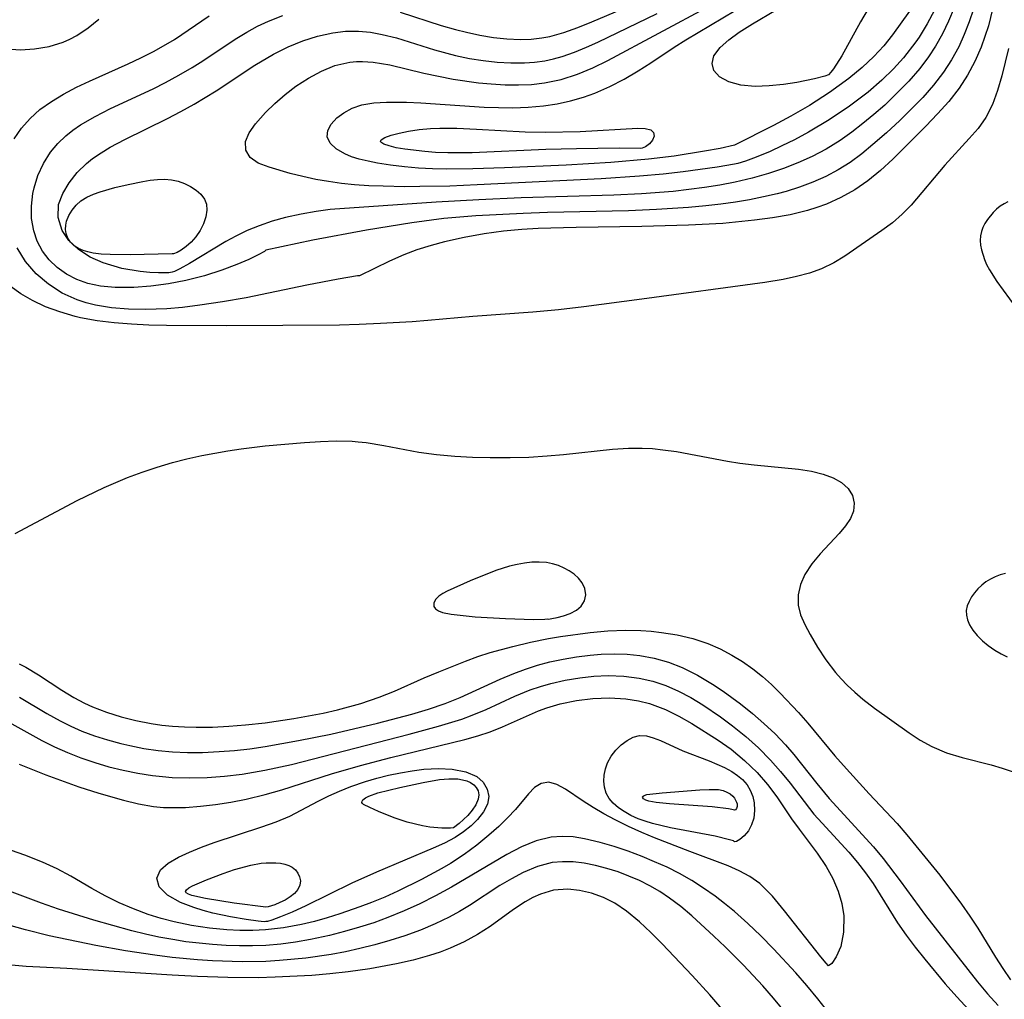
# Model space of a CAD drawing. Header units: inches. Extents: x 1073367 to 1082519, y 1569854 to 1574957.
# Tile 31 of 256: x 1074202 to 1074307, y 1573212 to 1573317. Entities that reach past the tile are written whole.
import ezdxf

# ---------------------------------------------------------------- set-up
doc = ezdxf.new("R2010")
doc.units = ezdxf.units.IN
doc.header["$MEASUREMENT"] = 0
doc.layers.add('CGG_CurvaNivelLidar_v1', color=7, linetype='Continuous', lineweight=30, true_color=0x008008)

msp = doc.modelspace()

# ---------------------------------------------------------------- linework, layer by layer
at = {"layer": 'CGG_CurvaNivelLidar_v1'}
for points in [[(1074299.8237, 1573317.6235, 63), (1074299.0529, 1573316.1617, 63), (1074298.186, 1573314.7585, 63), (1074297.8401, 1573314.2568, 63), (1074296.523, 1573312.563, 63), (1074295.4504, 1573311.365, 63), (1074294.2118, 1573310.1542, 63), (1074292.7374, 1573308.8938, 63), (1074290.7479, 1573307.3835, 63), (1074288.6005, 1573305.9355, 63), (1074286.3926, 1573304.6196, 63), (1074284.8811, 1573303.8147, 63), (1074283.5342, 1573303.1511, 63), (1074282.276, 1573302.576, 63), (1074280.8156, 1573301.9684, 63), (1074279.6447, 1573301.5342, 63), (1074278.8456, 1573301.2782, 63), (1074278.5, 1573301.2045, 63), (1074276.627, 1573300.8851, 63), (1074273.005, 1573300.3869, 63), (1074270.8716, 1573300.1553, 63), (1074268.3419, 1573299.931, 63), (1074264.2644, 1573299.6528, 63), (1074251.0227, 1573298.9987, 63), (1074248.1047, 1573298.8822, 63), (1074244.9068, 1573298.8138, 63), (1074243.3118, 1573298.8112, 63), (1074241.0232, 1573298.8515, 63), (1074239.4833, 1573298.914, 63), (1074237.9608, 1573299.0165, 63), (1074236.5494, 1573299.1583, 63), (1074235.168, 1573299.3456, 63), (1074233.8267, 1573299.5794, 63), (1074232.4223, 1573299.8857, 63), (1074231.0913, 1573300.2231, 63), (1074228.8538, 1573300.8795, 63), (1074227.6785, 1573301.3342, 63), (1074226.818, 1573301.9173, 63), (1074226.366, 1573302.6975, 63), (1074226.3378, 1573303.6181, 63), (1074226.7174, 1573304.5501, 63), (1074227.4025, 1573305.5271, 63), (1074227.9067, 1573306.1229, 63), (1074228.4706, 1573306.7299, 63), (1074229.4554, 1573307.6878, 63), (1074230.5393, 1573308.6285, 63), (1074231.7035, 1573309.5239, 63), (1074233.0263, 1573310.3986, 63), (1074234.4155, 1573311.1467, 63), (1074235.8655, 1573311.721, 63), (1074237.4671, 1573312.0834, 63), (1074238.1535, 1573312.149, 63), (1074238.7897, 1573312.1628, 63), (1074239.95, 1573312.0877, 63), (1074241.7199, 1573311.7932, 63), (1074245.3536, 1573310.9202, 63), (1074246.8963, 1573310.5803, 63), (1074248.4615, 1573310.2845, 63), (1074251.1629, 1573309.8961, 63), (1074252.5188, 1573309.7647, 63), (1074254.0285, 1573309.6771, 63), (1074255.4344, 1573309.6616, 63), (1074256.829, 1573309.7235, 63), (1074258.2073, 1573309.8789, 63), (1074259.9948, 1573310.2496, 63), (1074261.7364, 1573310.8001, 63), (1074263.3629, 1573311.4832, 63), (1074264.9596, 1573312.2712, 63), (1074275.8695, 1573318.0975, 63)], [(1074242.8236, 1573317.4092, 64), (1074247.191, 1573316.0187, 64), (1074248.7075, 1573315.5742, 64), (1074249.8924, 1573315.2753, 64), (1074251.3332, 1573314.9704, 64), (1074252.7761, 1573314.7344, 64), (1074254.2162, 1573314.5795, 64), (1074255.6486, 1573314.5219, 64), (1074256.8051, 1573314.5606, 64), (1074257.9487, 1573314.687, 64), (1074258.7843, 1573314.8434, 64), (1074260.2937, 1573315.2567, 64), (1074261.7867, 1573315.7904, 64), (1074263.2764, 1573316.3993, 64), (1074268.727, 1573318.752, 64)], [(1074196.1389, 1573317.5351, 65), (1074196.4368, 1573316.2635, 65), (1074197.0318, 1573315.2047, 65), (1074197.8238, 1573314.4949, 65), (1074198.8126, 1573313.9819, 65), (1074199.5071, 1573313.7512, 65), (1074200.8542, 1573313.4976, 65), (1074202.3119, 1573313.4167, 65), (1074203.8291, 1573313.5031, 65), (1074205.3606, 1573313.7653, 65), (1074206.8647, 1573314.2268, 65), (1074207.5697, 1573314.531, 65), (1074208.3146, 1573314.9246, 65), (1074209.5214, 1573315.7355, 65), (1074210.6704, 1573316.6817, 65)], [(1074201.6454, 1573303.926, 64.5), (1074202.4213, 1573305.0486, 64.5), (1074203.3449, 1573306.0872, 64.5), (1074204.3989, 1573307.0325, 64.5), (1074205.611, 1573307.9056, 64.5), (1074206.9188, 1573308.6913, 64.5), (1074208.2957, 1573309.4121, 64.5), (1074209.6714, 1573310.0657, 64.5), (1074213.8139, 1573311.9168, 64.5), (1074215.1711, 1573312.553, 64.5), (1074216.5056, 1573313.2243, 64.5), (1074217.5862, 1573313.8173, 64.5), (1074218.7436, 1573314.5187, 64.5), (1074222.4467, 1573317.0392, 64.5)], [(1074306.0034, 1573317.7272, 64.5), (1074305.5688, 1573315.9785, 64.5), (1074305.2086, 1573314.8184, 64.5), (1074304.792, 1573313.683, 64.5), (1074304.1253, 1573312.1653, 64.5), (1074303.3507, 1573310.7087, 64.5), (1074302.4624, 1573309.3254, 64.5), (1074301.3613, 1573307.909, 64.5), (1074300.1596, 1573306.5625, 64.5), (1074298.8994, 1573305.2545, 64.5), (1074295.3631, 1573301.7425, 64.5), (1074294.0723, 1573300.5505, 64.5), (1074292.7213, 1573299.446, 64.5), (1074291.3187, 1573298.4902, 64.5), (1074289.8372, 1573297.6589, 64.5), (1074288.2863, 1573296.9557, 64.5), (1074287.2867, 1573296.586, 64.5), (1074286.2652, 1573296.2683, 64.5), (1074284.4182, 1573295.8228, 64.5), (1074282.5287, 1573295.4881, 64.5), (1074280.6103, 1573295.2268, 64.5), (1074277.2264, 1573294.8895, 64.5), (1074273.5784, 1573294.6881, 64.5), (1074268.6006, 1573294.5492, 64.5), (1074261.5955, 1573294.4473, 64.5), (1074257.5267, 1573294.3396, 64.5), (1074255.7837, 1573294.2415, 64.5), (1074253.8471, 1573294.0526, 64.5), (1074251.7821, 1573293.77, 64.5), (1074249.6611, 1573293.3926, 64.5), (1074247.5558, 1573292.9206, 64.5), (1074246.1367, 1573292.5376, 64.5), (1074244.6151, 1573292.057, 64.5), (1074243.208, 1573291.5387, 64.5), (1074241.6689, 1573290.88, 64.5), (1074238.5, 1573289.3099, 64.5), (1074238.2688, 1573289.3155, 64.5), (1074236.2, 1573288.9606, 64.5), (1074232.8816, 1573288.3152, 64.5), (1074226.3789, 1573286.9696, 64.5), (1074223.8615, 1573286.5227, 64.5), (1074221.4524, 1573286.1609, 64.5), (1074219.5938, 1573285.9279, 64.5), (1074217.9379, 1573285.7808, 64.5), (1074215.6402, 1573285.7012, 64.5), (1074213.8245, 1573285.7458, 64.5), (1074212.042, 1573285.9001, 64.5), (1074210.3095, 1573286.1871, 64.5), (1074209.3167, 1573286.4326, 64.5), (1074208.3546, 1573286.7447, 64.5), (1074206.7564, 1573287.4682, 64.5), (1074205.2902, 1573288.3973, 64.5), (1074203.9856, 1573289.5182, 64.5), (1074202.8663, 1573290.8355, 64.5), (1074201.9512, 1573292.3013, 64.5)], [(1074303.9759, 1573317.7492, 64), (1074303.5221, 1573316.3784, 64), (1074303.0003, 1573315.04, 64), (1074302.4071, 1573313.7397, 64), (1074301.6513, 1573312.3391, 64), (1074300.7911, 1573311.0068, 64), (1074299.7304, 1573309.6396, 64), (1074298.5744, 1573308.3381, 64), (1074297.3747, 1573307.0954, 64), (1074296.1329, 1573305.8854, 64), (1074294.7073, 1573304.5699, 64), (1074293.2526, 1573303.2992, 64), (1074292.058, 1573302.3181, 64), (1074290.8221, 1573301.4037, 64), (1074289.5566, 1573300.6036, 64), (1074288.2326, 1573299.8982, 64), (1074286.8574, 1573299.2873, 64), (1074285.4394, 1573298.7606, 64), (1074283.9868, 1573298.3095, 64), (1074283.0239, 1573298.0527, 64), (1074281.5687, 1573297.7126, 64), (1074280.0963, 1573297.4176, 64), (1074278.6103, 1573297.164, 64), (1074277.018, 1573296.9377, 64), (1074275.4162, 1573296.7532, 64), (1074273.596, 1573296.5901, 64), (1074270.1843, 1573296.3676, 64), (1074267.1903, 1573296.2394, 64), (1074258.5567, 1573296.0407, 64), (1074255.9454, 1573295.9514, 64), (1074250.8874, 1573295.687, 64), (1074247.4631, 1573295.4061, 64), (1074244.057, 1573294.9694, 64), (1074239.226, 1573294.174, 64), (1074233.5166, 1573293.1118, 64), (1074228.5, 1573292.0406, 64), (1074228.3364, 1573291.9065, 64), (1074227.6673, 1573291.5366, 64), (1074226.6867, 1573291.0551, 64), (1074225.4064, 1573290.4971, 64), (1074223.784, 1573289.8893, 64), (1074221.9444, 1573289.312, 64), (1074219.9532, 1573288.808, 64), (1074218.1024, 1573288.451, 64), (1074216.2344, 1573288.1976, 64), (1074214.401, 1573288.0585, 64), (1074212.4316, 1573288.0522, 64), (1074210.8621, 1573288.1902, 64), (1074209.4909, 1573288.4725, 64), (1074208.3213, 1573288.9002, 64), (1074207.2259, 1573289.4746, 64), (1074206.2403, 1573290.178, 64), (1074205.383, 1573291.002, 64), (1074204.6678, 1573291.9487, 64), (1074204.1118, 1573292.99, 64), (1074203.7262, 1573294.1053, 64), (1074203.5099, 1573295.4015, 64), (1074203.4906, 1573296.7361, 64), (1074203.6464, 1573298.0799, 64), (1074203.7719, 1573298.6833, 64), (1074204.1843, 1573300.0116, 64), (1074204.7695, 1573301.2864, 64), (1074205.5239, 1573302.4823, 64), (1074206.2894, 1573303.407, 64), (1074207.1658, 1573304.2506, 64), (1074207.9149, 1573304.8463, 64), (1074208.7148, 1573305.3968, 64), (1074210.2774, 1573306.3107, 64), (1074211.9309, 1573307.1444, 64), (1074216.4676, 1573309.2541, 64), (1074217.7764, 1573309.9072, 64), (1074219.2212, 1573310.6912, 64), (1074220.6328, 1573311.5276, 64), (1074221.7561, 1573312.2428, 64), (1074225.2048, 1573314.5295, 64), (1074226.4688, 1573315.2999, 64), (1074227.6091, 1573315.9152, 64), (1074228.7775, 1573316.466, 64), (1074230.2939, 1573317.0668, 64)], [(1074301.9187, 1573317.8694, 63.5), (1074301.3238, 1573316.4763, 63.5), (1074300.6642, 1573315.1219, 63.5), (1074299.9308, 1573313.813, 63.5), (1074299.1691, 1573312.6439, 63.5), (1074298.2479, 1573311.4311, 63.5), (1074297.0736, 1573310.0723, 63.5), (1074295.8221, 1573308.7704, 63.5), (1074294.5095, 1573307.5204, 63.5), (1074293.3689, 1573306.512, 63.5), (1074292.1959, 1573305.543, 63.5), (1074290.9912, 1573304.6193, 63.5), (1074289.7535, 1573303.7494, 63.5), (1074288.2602, 1573302.8244, 63.5), (1074286.7568, 1573302.0356, 63.5), (1074285.2491, 1573301.3496, 63.5), (1074283.704, 1573300.7377, 63.5), (1074282.1257, 1573300.2018, 63.5), (1074280.3614, 1573299.705, 63.5), (1074278.5688, 1573299.291, 63.5), (1074276.926, 1573298.9769, 63.5), (1074275.2702, 1573298.7112, 63.5), (1074271.9348, 1573298.3008, 63.5), (1074268.5804, 1573298.0295, 63.5), (1074265.6049, 1573297.8916, 63.5), (1074255.7429, 1573297.6168, 63.5), (1074251.2286, 1573297.4229, 63.5), (1074246.6471, 1573297.1726, 63.5), (1074235.3414, 1573296.363, 63.5), (1074233.8554, 1573296.1799, 63.5), (1074232.2555, 1573295.8935, 63.5), (1074230.5918, 1573295.5121, 63.5), (1074229.1691, 1573295.117, 63.5), (1074227.7655, 1573294.6433, 63.5), (1074226.5001, 1573294.1242, 63.5), (1074225.2949, 1573293.5415, 63.5), (1074224.2301, 1573292.9554, 63.5), (1074220.3551, 1573290.6256, 63.5), (1074219.3319, 1573290.0419, 63.5), (1074218.7511, 1573289.758, 63.5), (1074218.5, 1573289.7054, 63.5), (1074218.1396, 1573289.6235, 63.5), (1074217.0543, 1573289.6136, 63.5), (1074216.1326, 1573289.6623, 63.5), (1074215.069, 1573289.7675, 63.5), (1074213.132, 1573290.0984, 63.5), (1074211.1367, 1573290.681, 63.5), (1074209.7448, 1573291.3075, 63.5), (1074208.5091, 1573292.1015, 63.5), (1074207.4936, 1573293.0565, 63.5), (1074206.7672, 1573294.1271, 63.5), (1074206.3292, 1573295.5136, 63.5), (1074206.381, 1573296.8928, 63.5), (1074206.8292, 1573298.0915, 63.5), (1074207.5017, 1573299.2323, 63.5), (1074208.3482, 1573300.3053, 63.5), (1074209.3534, 1573301.2858, 63.5), (1074209.9986, 1573301.7988, 63.5), (1074210.9179, 1573302.4326, 63.5), (1074211.8948, 1573303.0229, 63.5), (1074213.445, 1573303.8494, 63.5), (1074217.9908, 1573306.0643, 63.5), (1074219.4199, 1573306.8152, 63.5), (1074220.832, 1573307.6047, 63.5), (1074223.1899, 1573309.0304, 63.5), (1074227.3279, 1573311.7586, 63.5), (1074229.3253, 1573312.9491, 63.5), (1074230.8568, 1573313.7136, 63.5), (1074232.4231, 1573314.3583, 63.5), (1074234.017, 1573314.8697, 63.5), (1074235.6333, 1573315.2248, 63.5), (1074237.003, 1573315.3807, 63.5), (1074238.3785, 1573315.3946, 63.5), (1074239.6419, 1573315.2767, 63.5), (1074240.9023, 1573315.0519, 63.5), (1074242.4176, 1573314.6712, 63.5), (1074246.4962, 1573313.4045, 63.5), (1074248.7181, 1573312.8056, 63.5), (1074250.2286, 1573312.4932, 63.5), (1074251.6913, 1573312.2616, 63.5), (1074253.1577, 1573312.1012, 63.5), (1074254.6219, 1573312.0193, 63.5), (1074256.0779, 1573312.0276, 63.5), (1074257.1674, 1573312.1032, 63.5), (1074258.2455, 1573312.2479, 63.5), (1074259.1835, 1573312.4389, 63.5), (1074260.1087, 1573312.6884, 63.5), (1074261.4194, 1573313.1415, 63.5), (1074262.7125, 1573313.678, 63.5), (1074263.9234, 1573314.2331, 63.5), (1074270.2393, 1573317.278, 63.5)], [(1074297.1674, 1573317.5289, 62.5), (1074295.357, 1573315.0076, 62.5), (1074294.4308, 1573313.8408, 62.5), (1074293.3626, 1573312.6983, 62.5), (1074292.1028, 1573311.5272, 62.5), (1074290.6926, 1573310.3579, 62.5), (1074288.635, 1573308.8422, 62.5), (1074286.4825, 1573307.4511, 62.5), (1074284.5022, 1573306.3184, 62.5), (1074282.6445, 1573305.3351, 62.5), (1074278.5, 1573303.2406, 62.5), (1074276.9415, 1573302.8915, 62.5), (1074275.3012, 1573302.5834, 62.5), (1074272.0344, 1573302.0749, 62.5), (1074269.3008, 1573301.7476, 62.5), (1074265.3021, 1573301.3916, 62.5), (1074260.5348, 1573301.0963, 62.5), (1074253.9407, 1573300.8118, 62.5), (1074250.5795, 1573300.7048, 62.5), (1074247.7809, 1573300.6879, 62.5), (1074246.2677, 1573300.7233, 62.5), (1074244.7774, 1573300.7993, 62.5), (1074243.2678, 1573300.9271, 62.5), (1074241.8055, 1573301.1019, 62.5), (1074240.4071, 1573301.3208, 62.5), (1074239.404, 1573301.5171, 62.5), (1074238.4617, 1573301.748, 62.5), (1074237.6422, 1573302.0053, 62.5), (1074236.9033, 1573302.3061, 62.5), (1074235.9942, 1573302.8315, 62.5), (1074235.3485, 1573303.4391, 62.5), (1074235.0342, 1573304.1111, 62.5), (1074235.0931, 1573304.7911, 62.5), (1074235.4541, 1573305.4794, 62.5), (1074236.0593, 1573306.1396, 62.5), (1074236.8133, 1573306.7031, 62.5), (1074237.7156, 1573307.178, 62.5), (1074238.7449, 1573307.5307, 62.5), (1074240.0035, 1573307.7509, 62.5), (1074241.3671, 1573307.8347, 62.5), (1074243.5053, 1573307.8149, 62.5), (1074245.0118, 1573307.7456, 62.5), (1074251.795, 1573307.2995, 62.5), (1074253.3156, 1573307.2424, 62.5), (1074254.8296, 1573307.2268, 62.5), (1074256.4874, 1573307.2759, 62.5), (1074258.1237, 1573307.4186, 62.5), (1074259.5693, 1573307.6452, 62.5), (1074260.9878, 1573307.9603, 62.5), (1074262.375, 1573308.3566, 62.5), (1074263.5923, 1573308.7835, 62.5), (1074265.1902, 1573309.4837, 62.5), (1074266.7303, 1573310.2916, 62.5), (1074268.2219, 1573311.1697, 62.5), (1074269.5733, 1573312.0311, 62.5), (1074272.0405, 1573313.6761, 62.5), (1074273.3134, 1573314.4731, 62.5), (1074278.5753, 1573317.5963, 62.5)], [(1074292.7549, 1573317.7617, 62), (1074291.9197, 1573316.4034, 62), (1074289.9395, 1573312.7825, 62), (1074289.0508, 1573311.3873, 62), (1074288.7715, 1573311.0179, 62), (1074288.5, 1573310.7452, 62), (1074288.1382, 1573310.6006, 62), (1074287.0367, 1573310.3179, 62), (1074285.1538, 1573309.9388, 62), (1074283.7093, 1573309.711, 62), (1074282.1899, 1573309.5493, 62), (1074280.6761, 1573309.5073, 62), (1074279.1775, 1573309.6463, 62), (1074277.8771, 1573309.9855, 62), (1074276.8799, 1573310.5201, 62), (1074276.2965, 1573311.1917, 62), (1074276.0968, 1573311.9599, 62), (1074276.2888, 1573312.7503, 62), (1074276.9531, 1573313.6399, 62), (1074277.8856, 1573314.4841, 62), (1074278.9943, 1573315.2861, 62), (1074280.3961, 1573316.1688, 62), (1074282.9254, 1573317.6741, 62)], [(1074307.7111, 1573313.5508, 65), (1074307.0068, 1573310.6329, 65), (1074306.5505, 1573309.0692, 65), (1074305.9959, 1573307.5804, 65), (1074305.2925, 1573306.198, 65), (1074304.4746, 1573305.0288, 65), (1074303.5383, 1573303.9317, 65), (1074300.9111, 1573301.0919, 65), (1074297.334, 1573296.8345, 65), (1074296.3842, 1573295.8643, 65), (1074295.3267, 1573294.964, 65), (1074294.2154, 1573294.1407, 65), (1074290.2756, 1573291.3907, 65), (1074289.0724, 1573290.6699, 65), (1074287.7801, 1573290.0551, 65), (1074286.4734, 1573289.5917, 65), (1074285.1014, 1573289.2241, 65), (1074283.6794, 1573288.925, 65), (1074281.7287, 1573288.6007, 65), (1074268.5862, 1573286.8001, 65), (1074262.4231, 1573285.9979, 65), (1074259.7031, 1573285.6807, 65), (1074256.9912, 1573285.4093, 65), (1074250.5804, 1573284.973, 65), (1074245.7668, 1573284.5279, 65), (1074244.0909, 1573284.4002, 65), (1074240.7222, 1573284.2012, 65), (1074238.4413, 1573284.1053, 65), (1074236.3354, 1573284.0553, 65), (1074224.2474, 1573283.9633, 65), (1074217.9085, 1573283.9898, 65), (1074216.0215, 1573284.0406, 65), (1074214.1491, 1573284.1334, 65), (1074212.2999, 1573284.2831, 65), (1074210.4858, 1573284.5089, 65), (1074208.7228, 1573284.8354, 65), (1074208.1387, 1573284.9743, 65), (1074206.5217, 1573285.4445, 65), (1074204.9957, 1573286.0103, 65), (1074203.5889, 1573286.6596, 65), (1074202.339, 1573287.3841, 65), (1074201.226, 1573288.2001, 65)], [(1074307.6579, 1573297.1906, 65.5), (1074307.2405, 1573296.9799, 65.5), (1074306.8338, 1573296.7155, 65.5), (1074306.4436, 1573296.4071, 65.5), (1074306.0769, 1573296.0601, 65.5), (1074305.4645, 1573295.3053, 65.5), (1074305.2072, 1573294.8956, 65.5), (1074304.9896, 1573294.4704, 65.5), (1074304.8208, 1573294.0322, 65.5), (1074304.7142, 1573293.5824, 65.5), (1074304.6819, 1573293.0848, 65.5), (1074304.7223, 1573292.5787, 65.5), (1074304.82, 1573292.0682, 65.5), (1074305.1472, 1573291.0478, 65.5), (1074305.3858, 1573290.5171, 65.5), (1074305.6997, 1573289.9406, 65.5), (1074306.4804, 1573288.7119, 65.5), (1074308.5, 1573285.9289, 65.5)], [(1074201.748, 1573261.8359, 65), (1074208.3797, 1573265.329, 65), (1074211.2439, 1573266.71, 65), (1074213.7259, 1573267.7742, 65), (1074215.308, 1573268.3705, 65), (1074216.9071, 1573268.9067, 65), (1074218.5211, 1573269.3818, 65), (1074220.0814, 1573269.7786, 65), (1074221.6512, 1573270.1247, 65), (1074224.4476, 1573270.6338, 65), (1074225.8483, 1573270.8448, 65), (1074228.4113, 1573271.1589, 65), (1074232.6182, 1573271.5271, 65), (1074234.3201, 1573271.6411, 65), (1074236.0108, 1573271.696, 65), (1074237.6893, 1573271.6563, 65), (1074238.3562, 1573271.606, 65), (1074239.2014, 1573271.5141, 65), (1074241.0667, 1573271.2129, 65), (1074244.8062, 1573270.4986, 65), (1074246.709, 1573270.2401, 65), (1074248.6375, 1573270.0678, 65), (1074250.5222, 1573269.9681, 65), (1074252.4183, 1573269.9206, 65), (1074254.5583, 1573269.9206, 65), (1074256.5332, 1573269.9776, 65), (1074258.5051, 1573270.0898, 65), (1074260.2627, 1573270.2359, 65), (1074265.464, 1573270.8139, 65), (1074267.1822, 1573270.9305, 65), (1074268.6516, 1573270.9348, 65), (1074269.7556, 1573270.8695, 65), (1074270.8583, 1573270.7542, 65), (1074272.2944, 1573270.5484, 65), (1074277.7488, 1573269.5293, 65), (1074279.0401, 1573269.3197, 65), (1074280.601, 1573269.1252, 65), (1074285.3286, 1573268.668, 65), (1074286.696, 1573268.4602, 65), (1074287.9583, 1573268.1602, 65), (1074289.0138, 1573267.765, 65), (1074289.9111, 1573267.2548, 65), (1074290.6083, 1573266.6278, 65), (1074291.0644, 1573265.8847, 65), (1074291.2637, 1573265.0664, 65), (1074291.1915, 1573264.2184, 65), (1074290.8638, 1573263.418, 65), (1074290.3354, 1573262.6237, 65), (1074289.6669, 1573261.8283, 65), (1074287.6264, 1573259.6533, 65), (1074286.7414, 1573258.5862, 65), (1074286.0072, 1573257.4598, 65), (1074285.54, 1573256.383, 65), (1074285.2912, 1573255.2798, 65), (1074285.2891, 1573254.1836, 65), (1074285.5423, 1573253.1401, 65), (1074285.9887, 1573252.1051, 65), (1074286.557, 1573251.0489, 65), (1074287.343, 1573249.7049, 65), (1074288.2304, 1573248.3389, 65), (1074289.2453, 1573247.0057, 65), (1074289.8572, 1573246.3165, 65), (1074290.5079, 1573245.65, 65), (1074291.3215, 1573244.8854, 65), (1074292.1736, 1573244.1546, 65), (1074293.4134, 1573243.1978, 65), (1074297.1247, 1573240.5703, 65), (1074298.3051, 1573239.7845, 65), (1074299.5341, 1573239.0952, 65), (1074301.1176, 1573238.4426, 65), (1074302.7895, 1573237.9299, 65), (1074305.8517, 1573237.1313, 65), (1074307.0424, 1573236.7845, 65), (1074308.2113, 1573236.3814, 65)], [(1074307.3826, 1573257.5529, 65.5), (1074306.8349, 1573257.3982, 65.5), (1074306.3031, 1573257.1984, 65.5), (1074305.7936, 1573256.9542, 65.5), (1074305.3148, 1573256.663, 65.5), (1074304.8646, 1573256.3132, 65.5), (1074304.4557, 1573255.921, 65.5), (1074304.089, 1573255.4968, 65.5), (1074303.7694, 1573255.0489, 65.5), (1074303.5064, 1573254.5831, 65.5), (1074303.3147, 1573254.1041, 65.5), (1074303.2158, 1573253.6152, 65.5), (1074303.2296, 1573253.1119, 65.5), (1074303.3427, 1573252.6056, 65.5), (1074303.5579, 1573252.0836, 65.5), (1074303.9092, 1573251.5213, 65.5), (1074304.3743, 1573250.9461, 65.5), (1074304.9286, 1573250.3867, 65.5), (1074305.5472, 1573249.8705, 65.5), (1074306.2465, 1573249.3903, 65.5), (1074306.9349, 1573248.9905, 65.5), (1074307.5588, 1573248.6746, 65.5)], [(1074202.1927, 1573247.9285, 64.5), (1074202.906, 1573247.5528, 64.5), (1074204.2418, 1573246.7469, 64.5), (1074206.724, 1573245.1147, 64.5), (1074207.9963, 1573244.3374, 64.5), (1074209.1314, 1573243.7348, 64.5), (1074210.0066, 1573243.3345, 64.5), (1074211.5064, 1573242.755, 64.5), (1074213.0531, 1573242.2703, 64.5), (1074214.6361, 1573241.8722, 64.5), (1074216.2474, 1573241.5578, 64.5), (1074217.3913, 1573241.3886, 64.5), (1074218.5443, 1573241.265, 64.5), (1074219.8012, 1573241.1847, 64.5), (1074221.0651, 1573241.1533, 64.5), (1074222.8109, 1573241.1757, 64.5), (1074224.5618, 1573241.2619, 64.5), (1074226.314, 1573241.4037, 64.5), (1074228.4212, 1573241.643, 64.5), (1074231.482, 1573242.1011, 64.5), (1074233.0459, 1573242.3721, 64.5), (1074234.6007, 1573242.6733, 64.5), (1074236.1427, 1573243.0129, 64.5), (1074238.6171, 1573243.6774, 64.5), (1074240.5965, 1573244.3501, 64.5), (1074242.204, 1573245.0049, 64.5), (1074245.3807, 1573246.4156, 64.5), (1074246.9338, 1573247.0692, 64.5), (1074249.7938, 1573248.2064, 64.5), (1074251.0975, 1573248.689, 64.5), (1074252.415, 1573249.1264, 64.5), (1074254.8532, 1573249.7831, 64.5), (1074256.7429, 1573250.2177, 64.5), (1074258.6516, 1573250.6026, 64.5), (1074259.9261, 1573250.8247, 64.5), (1074263.0917, 1573251.2587, 64.5), (1074264.9781, 1573251.427, 64.5), (1074266.8585, 1573251.5042, 64.5), (1074268.5118, 1573251.4738, 64.5), (1074269.6088, 1573251.3928, 64.5), (1074270.6977, 1573251.2679, 64.5), (1074272.3878, 1573250.9935, 64.5), (1074274.0434, 1573250.6099, 64.5), (1074275.6491, 1573250.0903, 64.5), (1074276.9566, 1573249.5262, 64.5), (1074278.2184, 1573248.8593, 64.5), (1074279.3436, 1573248.1648, 64.5), (1074280.4273, 1573247.4012, 64.5), (1074281.4645, 1573246.5704, 64.5), (1074282.4293, 1573245.6978, 64.5), (1074283.3589, 1573244.7797, 64.5), (1074285.3067, 1573242.7155, 64.5), (1074286.3208, 1573241.5723, 64.5), (1074289.2077, 1573238.0899, 64.5), (1074290.1025, 1573237.0703, 64.5), (1074292.8599, 1573234.0482, 64.5), (1074295.8279, 1573230.9048, 64.5), (1074296.876, 1573229.6822, 64.5), (1074300.389, 1573225.3606, 64.5), (1074302.711, 1573222.273, 64.5), (1074303.6001, 1573221.0165, 64.5), (1074304.4508, 1573219.7382, 64.5), (1074306.3432, 1573216.6352, 64.5), (1074307.1205, 1573215.415, 64.5), (1074307.9428, 1573214.2248, 64.5)], [(1074202.2209, 1573244.3724, 64), (1074205.1352, 1573242.62, 64), (1074206.566, 1573241.8226, 64), (1074207.7008, 1573241.2596, 64), (1074208.8635, 1573240.7504, 64), (1074210.2225, 1573240.2392, 64), (1074211.61, 1573239.7967, 64), (1074213.0202, 1573239.4168, 64), (1074213.9696, 1573239.197, 64), (1074215.4732, 1573238.9054, 64), (1074216.9906, 1573238.6818, 64), (1074218.519, 1573238.5333, 64), (1074220.1314, 1573238.4646, 64), (1074221.7505, 1573238.473, 64), (1074223.531, 1573238.5552, 64), (1074225.1606, 1573238.6876, 64), (1074226.7888, 1573238.8698, 64), (1074228.4134, 1573239.1006, 64), (1074231.9691, 1573239.744, 64), (1074235.419, 1573240.4327, 64), (1074240.404, 1573241.5726, 64), (1074244.0543, 1573242.5361, 64), (1074245.8483, 1573243.0804, 64), (1074247.611, 1573243.6869, 64), (1074249.2387, 1573244.3357, 64), (1074253.5015, 1573246.288, 64), (1074254.9401, 1573246.8954, 64), (1074256.2009, 1573247.3593, 64), (1074257.4817, 1573247.7655, 64), (1074258.7789, 1573248.1136, 64), (1074260.2094, 1573248.4262, 64), (1074261.6504, 1573248.6711, 64), (1074263.0968, 1573248.8493, 64), (1074264.2785, 1573248.9429, 64), (1074265.6609, 1573248.9857, 64), (1074267.0351, 1573248.9458, 64), (1074268.3956, 1573248.8088, 64), (1074269.9319, 1573248.5159, 64), (1074271.4364, 1573248.0849, 64), (1074272.9011, 1573247.5224, 64), (1074274.5502, 1573246.7091, 64), (1074276.1455, 1573245.7635, 64), (1074277.2761, 1573245.014, 64), (1074279.122, 1573243.6572, 64), (1074280.3934, 1573242.6309, 64), (1074281.6265, 1573241.5598, 64), (1074282.8115, 1573240.4412, 64), (1074283.9353, 1573239.2687, 64), (1074284.8195, 1573238.2463, 64), (1074287.2838, 1573235.1504, 64), (1074288.5863, 1573233.5652, 64), (1074293.3274, 1573228.3854, 64), (1074294.3449, 1573227.1512, 64), (1074296.1554, 1573224.7729, 64), (1074298.8748, 1573221.0715, 64), (1074304.3965, 1573213.9928, 64), (1074305.4801, 1573212.7106, 64), (1074306.6045, 1573211.4644, 64)], [(1074200.7685, 1573241.8592, 63.5), (1074204.6086, 1573239.7518, 63.5), (1074205.9629, 1573239.0751, 63.5), (1074207.3459, 1573238.4509, 63.5), (1074208.757, 1573237.8882, 63.5), (1074210.2388, 1573237.3814, 63.5), (1074211.7446, 1573236.9436, 63.5), (1074213.2791, 1573236.5677, 63.5), (1074214.8286, 1573236.2563, 63.5), (1074216.3899, 1573236.0129, 63.5), (1074217.4512, 1573235.8907, 63.5), (1074218.5163, 1573235.8066, 63.5), (1074220.3623, 1573235.7557, 63.5), (1074222.2249, 1573235.8086, 63.5), (1074224.0886, 1573235.9486, 63.5), (1074225.9498, 1573236.1655, 63.5), (1074228.3905, 1573236.5648, 63.5), (1074231.2164, 1573237.1889, 63.5), (1074243.7801, 1573240.4076, 63.5), (1074246.9147, 1573241.2619, 63.5), (1074249.3843, 1573242.0279, 63.5), (1074250.5035, 1573242.4337, 63.5), (1074251.9788, 1573243.0579, 63.5), (1074255.0523, 1573244.4659, 63.5), (1074256.6985, 1573245.1363, 63.5), (1074257.7845, 1573245.509, 63.5), (1074258.8878, 1573245.8289, 63.5), (1074260.4218, 1573246.1808, 63.5), (1074261.9733, 1573246.4363, 63.5), (1074263.499, 1573246.5935, 63.5), (1074265.0245, 1573246.6564, 63.5), (1074266.6896, 1573246.6059, 63.5), (1074268.3318, 1573246.4051, 63.5), (1074269.7596, 1573246.0783, 63.5), (1074271.1514, 1573245.6138, 63.5), (1074272.5053, 1573245.0187, 63.5), (1074273.8219, 1573244.3193, 63.5), (1074275.1072, 1573243.5407, 63.5), (1074276.9946, 1573242.2638, 63.5), (1074278.2922, 1573241.3118, 63.5), (1074279.704, 1573240.1677, 63.5), (1074281.0513, 1573238.9489, 63.5), (1074282.3231, 1573237.659, 63.5), (1074283.4003, 1573236.4342, 63.5), (1074284.4215, 1573235.1747, 63.5), (1074286.9679, 1573231.9012, 63.5), (1074287.8433, 1573230.9068, 63.5), (1074290.6826, 1573227.8285, 63.5), (1074291.6096, 1573226.7316, 63.5), (1074292.4661, 1573225.6199, 63.5), (1074293.2748, 1573224.472, 63.5), (1074294.0378, 1573223.2961, 63.5), (1074295.869, 1573220.3061, 63.5), (1074296.7841, 1573218.982, 63.5), (1074297.7643, 1573217.6848, 63.5), (1074298.7889, 1573216.4042, 63.5), (1074300.9708, 1573213.7914, 63.5), (1074302.2067, 1573212.3955, 63.5), (1074303.4828, 1573211.0287, 63.5)], [(1074202.1689, 1573237.2316, 63), (1074205.0183, 1573236.0826, 63), (1074208.5423, 1573234.7944, 63), (1074210.6895, 1573234.1088, 63), (1074213.3052, 1573233.3716, 63), (1074214.8968, 1573232.9823, 63), (1074216.4932, 1573232.7022, 63), (1074217.5788, 1573232.6061, 63), (1074218.6751, 1573232.5782, 63), (1074219.9052, 1573232.6111, 63), (1074221.5152, 1573232.7305, 63), (1074223.1365, 1573232.9224, 63), (1074224.7635, 1573233.1785, 63), (1074226.391, 1573233.4955, 63), (1074228.4135, 1573233.9776, 63), (1074230.1834, 1573234.4827, 63), (1074235.4791, 1573236.1752, 63), (1074238.5937, 1573237.0867, 63), (1074241.8363, 1573237.9389, 63), (1074249.7367, 1573239.8618, 63), (1074251.0988, 1573240.2357, 63), (1074252.4279, 1573240.6701, 63), (1074253.7354, 1573241.1908, 63), (1074257.5873, 1573242.895, 63), (1074258.4858, 1573243.2298, 63), (1074259.8919, 1573243.6525, 63), (1074261.627, 1573244.0181, 63), (1074263.3866, 1573244.2348, 63), (1074265.1524, 1573244.3006, 63), (1074266.9054, 1573244.2004, 63), (1074268.2501, 1573243.9874, 63), (1074269.4181, 1573243.6828, 63), (1074271.1223, 1573243.0312, 63), (1074272.5389, 1573242.3316, 63), (1074273.9278, 1573241.5445, 63), (1074276.7298, 1573239.7851, 63), (1074278.1185, 1573238.806, 63), (1074279.5662, 1573237.6185, 63), (1074280.9022, 1573236.318, 63), (1074281.9991, 1573235.0512, 63), (1074282.9989, 1573233.7244, 63), (1074284.5796, 1573231.3987, 63), (1074285.393, 1573230.2785, 63), (1074287.3193, 1573227.7328, 63), (1074288.2601, 1573226.3131, 63), (1074288.9669, 1573225.0253, 63), (1074289.5371, 1573223.6872, 63), (1074289.9282, 1573222.3585, 63), (1074290.1395, 1573221.0436, 63), (1074290.1309, 1573219.2834, 63), (1074289.8218, 1573217.7666, 63), (1074289.3473, 1573216.6529, 63), (1074288.8574, 1573215.9467, 63), (1074288.5, 1573215.7247, 63), (1074288.2494, 1573215.9778, 63), (1074287.6846, 1573216.6779, 63), (1074283.8274, 1573221.5842, 63), (1074282.5533, 1573223.1234, 63), (1074281.1869, 1573224.4718, 63), (1074280.111, 1573225.2361, 63), (1074278.9686, 1573225.8544, 63), (1074277.8011, 1573226.369, 63), (1074273.7067, 1573227.9131, 63), (1074269.9692, 1573229.3674, 63), (1074268.6081, 1573229.9339, 63), (1074267.1637, 1573230.5838, 63), (1074265.7717, 1573231.27, 63), (1074264.5506, 1573231.9305, 63), (1074263.4011, 1573232.603, 63), (1074262.3372, 1573233.2697, 63), (1074260.4547, 1573234.5451, 63), (1074259.5465, 1573235.0516, 63), (1074258.6804, 1573235.2792, 63), (1074257.8783, 1573235.1499, 63), (1074257.1496, 1573234.7171, 63), (1074256.5204, 1573234.0606, 63), (1074255.1367, 1573232.3942, 63), (1074254.2869, 1573231.4911, 63), (1074253.3361, 1573230.5612, 63), (1074252.2973, 1573229.6274, 63), (1074251.0092, 1573228.5768, 63), (1074249.6324, 1573227.5692, 63), (1074248.1764, 1573226.6263, 63), (1074247.2709, 1573226.0999, 63), (1074245.1055, 1573224.9331, 63), (1074242.5623, 1573223.6687, 63), (1074241.1693, 1573223.0393, 63), (1074239.7548, 1573222.4511, 63), (1074238.5308, 1573221.9842, 63), (1074236.3904, 1573221.2422, 63), (1074235.0336, 1573220.8169, 63), (1074233.6688, 1573220.4321, 63), (1074232.2949, 1573220.1002, 63), (1074230.3902, 1573219.7516, 63), (1074228.4718, 1573219.5395, 63), (1074227.0886, 1573219.478, 63), (1074225.7042, 1573219.4861, 63), (1074224.3217, 1573219.5564, 63), (1074222.4704, 1573219.7389, 63), (1074220.5737, 1573220.0217, 63), (1074218.703, 1573220.4015, 63), (1074217.3144, 1573220.7589, 63), (1074215.9529, 1573221.1801, 63), (1074214.3658, 1573221.7696, 63), (1074212.8303, 1573222.4377, 63), (1074211.3529, 1573223.17, 63), (1074209.943, 1573223.9562, 63), (1074207.6932, 1573225.2889, 63), (1074206.215, 1573226.0583, 63), (1074204.6828, 1573226.7659, 63), (1074202.7969, 1573227.525, 63), (1074201.3655, 1573227.994, 63)], [(1074288.5687, 1573210.6956, 63.5), (1074287.3855, 1573212.1963, 63.5), (1074286.192, 1573213.6274, 63.5), (1074285.0395, 1573214.9461, 63.5), (1074282.6449, 1573217.5263, 63.5), (1074281.2906, 1573218.8979, 63.5), (1074279.9034, 1573220.2293, 63.5), (1074278.4767, 1573221.5061, 63.5), (1074277.4331, 1573222.3714, 63.5), (1074276.4284, 1573223.1466, 63.5), (1074275.1948, 1573224.0086, 63.5), (1074273.9233, 1573224.8068, 63.5), (1074272.6201, 1573225.5437, 63.5), (1074271.2899, 1573226.2182, 63.5), (1074269.9665, 1573226.8169, 63.5), (1074268.6307, 1573227.3645, 63.5), (1074267.1336, 1573227.9259, 63.5), (1074265.6408, 1573228.431, 63.5), (1074264.1604, 1573228.8698, 63.5), (1074262.4844, 1573229.2661, 63.5), (1074261.2838, 1573229.4504, 63.5), (1074260.0997, 1573229.518, 63.5), (1074258.9349, 1573229.4382, 63.5), (1074257.3409, 1573229.0475, 63.5), (1074255.7711, 1573228.4026, 63.5), (1074254.2069, 1573227.5892, 63.5), (1074248.2891, 1573224.0837, 63.5), (1074246.5978, 1573223.1642, 63.5), (1074244.935, 1573222.3326, 63.5), (1074243.2411, 1573221.5596, 63.5), (1074241.517, 1573220.8557, 63.5), (1074240.0041, 1573220.3108, 63.5), (1074238.4734, 1573219.8173, 63.5), (1074236.8848, 1573219.3559, 63.5), (1074235.2842, 1573218.9434, 63.5), (1074233.2529, 1573218.5039, 63.5), (1074231.669, 1573218.2316, 63.5), (1074230.0778, 1573218.0227, 63.5), (1074228.4804, 1573217.886, 63.5), (1074227.0788, 1573217.832, 63.5), (1074225.6747, 1573217.8326, 63.5), (1074224.2694, 1573217.88, 63.5), (1074222.8071, 1573217.9738, 63.5), (1074221.3857, 1573218.1082, 63.5), (1074219.9673, 1573218.2836, 63.5), (1074218.5533, 1573218.4997, 63.5), (1074217.0922, 1573218.7676, 63.5), (1074215.6384, 1573219.0775, 63.5), (1074214.1931, 1573219.4282, 63.5), (1074210.1564, 1573220.5793, 63.5), (1074206.3793, 1573221.7594, 63.5), (1074204.5652, 1573222.3852, 63.5), (1074199.4162, 1573224.3019, 63.5)], [(1074284.8483, 1573209.5924, 64), (1074282.6573, 1573212.2447, 64), (1074281.5131, 1573213.5603, 64), (1074279.4455, 1573215.7945, 64), (1074277.4993, 1573217.7396, 64), (1074276.2894, 1573218.8881, 64), (1074273.9225, 1573221.0412, 64), (1074272.756, 1573222.0259, 64), (1074271.5535, 1573222.9403, 64), (1074270.514, 1573223.6298, 64), (1074269.4413, 1573224.2506, 64), (1074268.3633, 1573224.7924, 64), (1074267.2313, 1573225.2879, 64), (1074266.0853, 1573225.7202, 64), (1074264.8674, 1573226.1056, 64), (1074263.6486, 1573226.4163, 64), (1074262.437, 1573226.6475, 64), (1074261.2807, 1573226.7852, 64), (1074260.1416, 1573226.817, 64), (1074259.0228, 1573226.7149, 64), (1074257.4618, 1573226.3059, 64), (1074255.9331, 1573225.6553, 64), (1074254.6952, 1573224.9984, 64), (1074253.4681, 1573224.2639, 64), (1074250.2221, 1573222.1355, 64), (1074249.1594, 1573221.4992, 64), (1074248.0611, 1573220.9039, 64), (1074246.5558, 1573220.1805, 64), (1074245.0043, 1573219.528, 64), (1074243.304, 1573218.9042, 64), (1074241.7274, 1573218.4002, 64), (1074240.1287, 1573217.9482, 64), (1074238.5132, 1573217.5425, 64), (1074236.9854, 1573217.2031, 64), (1074235.4469, 1573216.9104, 64), (1074232.7507, 1573216.5255, 64), (1074229.9518, 1573216.2594, 64), (1074228.5055, 1573216.1761, 64), (1074225.9678, 1573216.1372, 64), (1074222.7918, 1573216.2361, 64), (1074221.2044, 1573216.3407, 64), (1074218.5143, 1573216.6031, 64), (1074216.6396, 1573216.8428, 64), (1074213.5291, 1573217.3088, 64), (1074210.3584, 1573217.8813, 64), (1074205.3893, 1573218.9176, 64), (1074202.8591, 1573219.534, 64), (1074200.17, 1573220.3042, 64)], [(1074277.5822, 1573210.5765, 64.5), (1074275.8539, 1573212.5988, 64.5), (1074273.9749, 1573214.6772, 64.5), (1074270.7668, 1573218.0557, 64.5), (1074269.5766, 1573219.2713, 64.5), (1074268.3624, 1573220.4101, 64.5), (1074266.9795, 1573221.5296, 64.5), (1074265.7209, 1573222.3759, 64.5), (1074264.5059, 1573222.9946, 64.5), (1074263.2484, 1573223.4542, 64.5), (1074261.9706, 1573223.7536, 64.5), (1074260.6933, 1573223.8827, 64.5), (1074259.1842, 1573223.7775, 64.5), (1074257.7908, 1573223.3689, 64.5), (1074256.9569, 1573222.9913, 64.5), (1074256.141, 1573222.5358, 64.5), (1074254.9144, 1573221.7147, 64.5), (1074252.4262, 1573219.9117, 64.5), (1074251.0757, 1573219.0597, 64.5), (1074249.6497, 1573218.2835, 64.5), (1074248.1585, 1573217.594, 64.5), (1074247.0752, 1573217.168, 64.5), (1074245.9665, 1573216.7921, 64.5), (1074244.2203, 1573216.3083, 64.5), (1074242.4358, 1573215.9119, 64.5), (1074239.5941, 1573215.4008, 64.5), (1074237.2571, 1573215.0593, 64.5), (1074235.3276, 1573214.8444, 64.5), (1074233.3879, 1573214.6824, 64.5), (1074229.4915, 1573214.4836, 64.5), (1074227.6878, 1573214.4453, 64.5), (1074224.447, 1573214.4632, 64.5), (1074221.206, 1573214.5637, 64.5), (1074218.4883, 1573214.7018, 64.5), (1074207.27, 1573215.4188, 64.5), (1074202.9242, 1573215.6505, 64.5), (1074201.3715, 1573215.7842, 64.5)]]:
    msp.add_polyline3d(points, dxfattribs=at)
for points in [[(1074268.5, 1573302.8958, 62), (1074266.1914, 1573302.9033, 62), (1074261.6438, 1573302.8477, 62), (1074258.3599, 1573302.7596, 62), (1074250.499, 1573302.433, 62), (1074247.8914, 1573302.4191, 62), (1074246.5957, 1573302.466, 62), (1074245.4362, 1573302.5493, 62), (1074243.3164, 1573302.8069, 62), (1074242.4068, 1573302.9704, 62), (1074241.6448, 1573303.1527, 62), (1074241.0789, 1573303.3524, 62), (1074240.7712, 1573303.5694, 62), (1074240.7373, 1573303.6646, 62), (1074240.7983, 1573303.8069, 62), (1074241.1836, 1573304.0574, 62), (1074241.8451, 1573304.3026, 62), (1074242.7103, 1573304.5329, 62), (1074243.7243, 1573304.7374, 62), (1074244.8459, 1573304.903, 62), (1074246.0451, 1573305.014, 62), (1074247.0448, 1573305.0544, 62), (1074248.8738, 1573305.0443, 62), (1074250.9707, 1573304.9581, 62), (1074256.1659, 1573304.6719, 62), (1074258.2989, 1573304.6205, 62), (1074262.0234, 1573304.6967, 62), (1074268.1678, 1573305.0582, 62), (1074268.9696, 1573305.0238, 62), (1074269.5497, 1573304.872, 62), (1074269.8634, 1573304.5808, 62), (1074269.9014, 1573304.1902, 62), (1074269.7338, 1573303.7605, 62), (1074269.4192, 1573303.3713, 62), (1074269.0027, 1573303.0662, 62), (1074268.6278, 1573302.9105, 62)], [(1074218.5, 1573291.6448, 63), (1074214.0261, 1573291.5269, 63), (1074211.8818, 1573291.5597, 63), (1074210.913, 1573291.6219, 63), (1074210.0825, 1573291.7255, 63), (1074209.5187, 1573291.8442, 63), (1074208.991, 1573292.0036, 63), (1074208.5081, 1573292.2142, 63), (1074208.0392, 1573292.5176, 63), (1074207.6541, 1573292.8916, 63), (1074207.3664, 1573293.3341, 63), (1074207.19, 1573293.8266, 63), (1074207.1351, 1573294.2515, 63), (1074207.1543, 1573294.6885, 63), (1074207.2429, 1573295.1278, 63), (1074207.4756, 1573295.7294, 63), (1074207.8158, 1573296.3015, 63), (1074208.2488, 1573296.8274, 63), (1074208.7691, 1573297.2869, 63), (1074209.3959, 1573297.6763, 63), (1074210.091, 1573297.995, 63), (1074210.8332, 1573298.2638, 63), (1074212.4003, 1573298.711, 63), (1074213.796, 1573299.0498, 63), (1074215.3689, 1573299.3724, 63), (1074216.1508, 1573299.4944, 63), (1074216.9243, 1573299.5763, 63), (1074217.6844, 1573299.6018, 63), (1074218.4243, 1573299.5485, 63), (1074219.1449, 1573299.3939, 63), (1074219.8305, 1573299.1504, 63), (1074220.4718, 1573298.833, 63), (1074221.0538, 1573298.45, 63), (1074221.554, 1573298.0027, 63), (1074221.9398, 1573297.4859, 63), (1074222.1457, 1573296.9496, 63), (1074222.1934, 1573296.3048, 63), (1074222.0933, 1573295.5903, 63), (1074221.8584, 1573294.8487, 63), (1074221.5027, 1573294.1216, 63), (1074221.0417, 1573293.4483, 63), (1074220.5326, 1573292.8909, 63), (1074219.9951, 1573292.423, 63), (1074219.4761, 1573292.0547, 63), (1074219.0225, 1573291.7952, 63), (1074218.6466, 1573291.6403, 63)], [(1074258.5, 1573252.7065, 65), (1074258.6312, 1573252.6909, 65), (1074259.0188, 1573252.7379, 65), (1074259.5864, 1573252.8506, 65), (1074260.2586, 1573253.0339, 65), (1074260.9603, 1573253.2942, 65), (1074261.6154, 1573253.6392, 65), (1074262.1451, 1573254.0779, 65), (1074262.4986, 1573254.6526, 65), (1074262.6227, 1573255.294, 65), (1074262.534, 1573255.9435, 65), (1074262.2526, 1573256.5399, 65), (1074261.8332, 1573257.0672, 65), (1074261.3811, 1573257.4749, 65), (1074260.8663, 1573257.8315, 65), (1074260.3044, 1573258.1383, 65), (1074259.7068, 1573258.3932, 65), (1074259.0812, 1573258.5905, 65), (1074258.4329, 1573258.7206, 65), (1074257.6673, 1573258.7779, 65), (1074256.8849, 1573258.7543, 65), (1074256.093, 1573258.6677, 65), (1074255.2974, 1573258.5292, 65), (1074254.5031, 1573258.3447, 65), (1074253.0229, 1573257.8744, 65), (1074250.3003, 1573256.7754, 65), (1074247.848, 1573255.6838, 65), (1074247.356, 1573255.4178, 65), (1074246.9419, 1573255.131, 65), (1074246.5923, 1573254.7649, 65), (1074246.4007, 1573254.3888, 65), (1074246.3976, 1573254.041, 65), (1074246.576, 1573253.783, 65), (1074246.8981, 1573253.5724, 65), (1074247.3306, 1573253.4044, 65), (1074248.2482, 1573253.2083, 65), (1074250.8357, 1573252.944, 65), (1074254.047, 1573252.7509, 65), (1074257.0411, 1573252.6522, 65), (1074258.2669, 1573252.6693, 65)], [(1074278.5, 1573228.9498, 62.5), (1074278.3807, 1573229.0278, 62.5), (1074277.9626, 1573229.1625, 62.5), (1074276.4346, 1573229.54, 62.5), (1074271.6659, 1573230.4432, 62.5), (1074269.7478, 1573230.8963, 62.5), (1074268.9476, 1573231.1384, 62.5), (1074268.2255, 1573231.4024, 62.5), (1074267.4395, 1573231.7514, 62.5), (1074266.7082, 1573232.154, 62.5), (1074266.0967, 1573232.576, 62.5), (1074265.5597, 1573233.0463, 62.5), (1074265.116, 1573233.5655, 62.5), (1074264.7909, 1573234.1376, 62.5), (1074264.6085, 1573234.7493, 62.5), (1074264.5461, 1573235.3965, 62.5), (1074264.5876, 1573236.0599, 62.5), (1074264.7248, 1573236.721, 62.5), (1074264.9566, 1573237.3615, 62.5), (1074265.3485, 1573238.0665, 62.5), (1074265.8407, 1573238.7088, 62.5), (1074266.4052, 1573239.275, 62.5), (1074267.0223, 1573239.7442, 62.5), (1074267.6791, 1573240.0859, 62.5), (1074268.3675, 1573240.2577, 62.5), (1074269.0856, 1573240.2256, 62.5), (1074269.826, 1573240.0332, 62.5), (1074270.5854, 1573239.7354, 62.5), (1074272.9868, 1573238.6324, 62.5), (1074275.7701, 1573237.5785, 62.5), (1074276.6086, 1573237.2327, 62.5), (1074277.4238, 1573236.8531, 62.5), (1074278.1989, 1573236.4227, 62.5), (1074278.7935, 1573236.0173, 62.5), (1074279.3407, 1573235.5651, 62.5), (1074279.8214, 1573235.0209, 62.5), (1074280.1735, 1573234.4352, 62.5), (1074280.433, 1573233.7833, 62.5), (1074280.5889, 1573233.0893, 62.5), (1074280.6312, 1573232.2707, 62.5), (1074280.5332, 1573231.4726, 62.5), (1074280.3071, 1573230.7374, 62.5), (1074279.9702, 1573230.103, 62.5), (1074279.5179, 1573229.5597, 62.5), (1074279.0611, 1573229.1795, 62.5), (1074278.6931, 1573228.9707, 62.5)], [(1074228.5, 1573220.425, 62.5), (1074228.3105, 1573220.4161, 62.5), (1074227.6712, 1573220.4745, 62.5), (1074226.3777, 1573220.6473, 62.5), (1074224.7105, 1573220.9352, 62.5), (1074222.8474, 1573221.3417, 62.5), (1074221.8165, 1573221.6139, 62.5), (1074220.8093, 1573221.9243, 62.5), (1074219.3986, 1573222.4705, 62.5), (1074218.0134, 1573223.245, 62.5), (1074217.1249, 1573224.1245, 62.5), (1074216.871, 1573225.0623, 62.5), (1074217.2438, 1573225.9446, 62.5), (1074218.0809, 1573226.6532, 62.5), (1074219.1707, 1573227.289, 62.5), (1074220.3511, 1573227.8407, 62.5), (1074221.6363, 1573228.3575, 62.5), (1074222.9926, 1573228.8463, 62.5), (1074228.0565, 1573230.5158, 62.5), (1074229.5834, 1573231.0594, 62.5), (1074231.0581, 1573231.6778, 62.5), (1074234.0727, 1573233.2696, 62.5), (1074235.1953, 1573233.8271, 62.5), (1074236.3542, 1573234.3457, 62.5), (1074237.5441, 1573234.8195, 62.5), (1074239.1116, 1573235.355, 62.5), (1074240.3473, 1573235.7148, 62.5), (1074241.5904, 1573236.0274, 62.5), (1074242.8572, 1573236.2972, 62.5), (1074244.113, 1573236.513, 62.5), (1074245.3471, 1573236.6675, 62.5), (1074246.9142, 1573236.7596, 62.5), (1074248.3849, 1573236.697, 62.5), (1074249.8097, 1573236.4155, 62.5), (1074250.9847, 1573235.8899, 62.5), (1074251.6761, 1573235.2898, 62.5), (1074252.1199, 1573234.5669, 62.5), (1074252.2785, 1573233.7676, 62.5), (1074252.1265, 1573232.949, 62.5), (1074251.7097, 1573232.1212, 62.5), (1074251.076, 1573231.3064, 62.5), (1074250.3856, 1573230.6322, 62.5), (1074249.5829, 1573229.9952, 62.5), (1074248.6845, 1573229.4073, 62.5), (1074247.5581, 1573228.8032, 62.5), (1074246.3558, 1573228.2497, 62.5), (1074240.3047, 1573225.6901, 62.5), (1074237.6618, 1573224.5362, 62.5), (1074232.7623, 1573222.1052, 62.5), (1074231.3039, 1573221.4469, 62.5), (1074230.0627, 1573220.931, 62.5), (1074229.1275, 1573220.5833, 62.5), (1074228.6634, 1573220.4407, 62.5)], [(1074248.5, 1573230.4336, 62), (1074248.1764, 1573230.4012, 62), (1074247.2696, 1573230.4045, 62), (1074245.9993, 1573230.5113, 62), (1074245.1969, 1573230.643, 62), (1074243.5798, 1573231.0351, 62), (1074242.1706, 1573231.4987, 62), (1074240.5133, 1573232.1664, 62), (1074239.5743, 1573232.5795, 62), (1074238.9237, 1573232.929, 62), (1074238.8094, 1573233.0325, 62), (1074238.7494, 1573233.1432, 62), (1074238.7538, 1573233.2719, 62), (1074238.826, 1573233.4042, 62), (1074239.1142, 1573233.6333, 62), (1074239.4862, 1573233.8135, 62), (1074240.4493, 1573234.1423, 62), (1074242.7826, 1573234.736, 62), (1074245.2651, 1573235.276, 62), (1074247.0099, 1573235.5721, 62), (1074248.0017, 1573235.662, 62), (1074248.9907, 1573235.6353, 62), (1074249.4743, 1573235.5584, 62), (1074249.9259, 1573235.4328, 62), (1074250.333, 1573235.2504, 62), (1074250.6669, 1573235.0173, 62), (1074250.9422, 1573234.7328, 62), (1074251.1278, 1573234.3726, 62), (1074251.2011, 1573233.9474, 62), (1074251.1466, 1573233.481, 62), (1074250.9012, 1573232.8859, 62), (1074250.509, 1573232.2953, 62), (1074250.0332, 1573231.7395, 62), (1074249.1332, 1573230.8984, 62)], [(1074278.5, 1573232.3062, 62), (1074278.2098, 1573232.3969, 62), (1074277.8323, 1573232.465, 62), (1074276.1173, 1573232.669, 62), (1074271.562, 1573232.9965, 62), (1074270.1407, 1573233.1367, 62), (1074269.3372, 1573233.2808, 62), (1074269.0209, 1573233.3796, 62), (1074268.7822, 1573233.5107, 62), (1074268.6953, 1573233.6121, 62), (1074268.6848, 1573233.7399, 62), (1074268.7387, 1573233.8209, 62), (1074268.8368, 1573233.8867, 62), (1074269.1452, 1573233.9693, 62), (1074270.7869, 1573234.1575, 62), (1074274.7993, 1573234.4813, 62), (1074275.7989, 1573234.527, 62), (1074276.7805, 1573234.4979, 62), (1074277.2756, 1573234.391, 62), (1074277.6617, 1573234.2421, 62), (1074278.0118, 1573234.042, 62), (1074278.3089, 1573233.7977, 62), (1074278.4859, 1573233.5936, 62), (1074278.7067, 1573233.1786, 62), (1074278.7562, 1573232.9838, 62), (1074278.7672, 1573232.71, 62), (1074278.7133, 1573232.4914, 62), (1074278.6092, 1573232.3429, 62)], [(1074228.5, 1573221.9668, 62), (1074225.099, 1573222.4026, 62), (1074222.0699, 1573222.8805, 62), (1074220.5902, 1573223.2178, 62), (1074220.2373, 1573223.345, 62), (1074219.9989, 1573223.484, 62), (1074219.9139, 1573223.6389, 62), (1074220.0201, 1573223.8199, 62), (1074220.285, 1573224.0173, 62), (1074220.6624, 1573224.2262, 62), (1074222.1771, 1573224.8902, 62), (1074223.9408, 1573225.562, 62), (1074225.1635, 1573225.9808, 62), (1074226.8844, 1573226.4491, 62), (1074227.9851, 1573226.6466, 62), (1074228.5297, 1573226.7033, 62), (1074229.5572, 1573226.7085, 62), (1074230.0469, 1573226.6573, 62), (1074230.5106, 1573226.5655, 62), (1074230.9374, 1573226.4253, 62), (1074231.3133, 1573226.2252, 62), (1074231.6402, 1573225.9391, 62), (1074231.8976, 1573225.5925, 62), (1074232.0875, 1573225.2059, 62), (1074232.1783, 1573224.7773, 62), (1074232.1243, 1573224.3126, 62), (1074231.9109, 1573223.8496, 62), (1074231.5514, 1573223.4328, 62), (1074231.0804, 1573223.0571, 62), (1074230.5455, 1573222.7279, 62), (1074229.9928, 1573222.4505, 62), (1074229.4673, 1573222.2304, 62), (1074228.7346, 1573221.9946, 62)]]:
    msp.add_polyline3d(points, close=True, dxfattribs=at)

doc.saveas('drawing.dxf')
